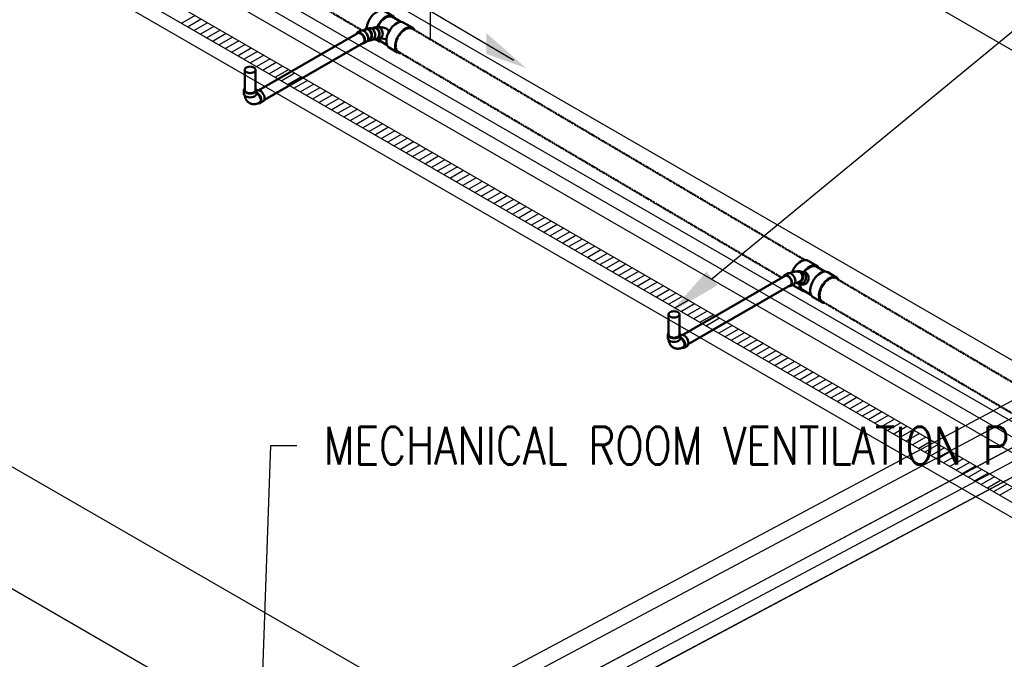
# Model space of a CAD drawing. Header units: inches. Extents: x -18562 to 16489, y -557 to 707.
# Tile 21 of 26: x 1583 to 1898, y 58 to 263. Entities that reach past the tile are written whole.
import ezdxf
from ezdxf import colors
from ezdxf.entities.mleader import LeaderData, LeaderLine
from ezdxf.math import Vec2, Vec3

# ---------------------------------------------------------------- set-up
doc = ezdxf.new("R2010")
doc.units = ezdxf.units.IN
doc.header["$LTSCALE"] = 0.5
doc.header["$MEASUREMENT"] = 0
doc.linetypes.add('Dash - 1_16_', pattern=[0.1875, 0.125, -0.0625])
doc.linetypes.add('Dot 1_32_', pattern=[0.03125, 0, -0.03125])
for name, color, linetype in [('M-DETL-LIGHT', 1, 'Continuous'), ('M-SECT-PATT', 8, 'Continuous'), ('P-PIPE', 3, 'Continuous'), ('P-SANR-FIXT', 6, 'Continuous'), ('S-ANNO-DIMS', 1, 'Continuous')]:
    doc.layers.add(name, color=color, linetype=linetype)
doc.styles.add('Annotative', font='romans.shx', dxfattribs={"width": 0.8, "height": 0.125})

# ---------------------------------------------------------------- blocks, each defined once
blk = doc.blocks.new('Tee Reducing Sanitary - PVC - Sch 40 - DWV - Standard-V9-DRAINAGE ISOMETRIC')
at = {"layer": 'P-PIPE', "color": 90, "lineweight": 50}
for p, q in [((2265.48, -60.99), (2262.5, -59.2)), ((2267.87, -62.72), (2265.15, -61.12)), ((2271.61, -64.6), (2268.78, -62.96)), ((2260.28, -64.32), (2259.24, -64.48)), ((2259.82, -68.4), (2260.41, -68.72)), ((2259.86, -68.39), (2260.82, -68.24)), ((2260.74, -68.59), (2263.41, -70.17)), ((2263.91, -70.79), (2266.73, -72.48))]:
    blk.add_line(p, q, dxfattribs=at)
for points in [[(2257.06, -63.68, 0), (2257.47, -62.58, 0), (2258.05, -61.52, 0), (2258.78, -60.58, 0), (2259.6, -59.81, 0), (2260.46, -59.28, 0), (2261.29, -59.01, 0), (2262.05, -59.03, 0), (2262.5, -59.2, 0)], [(2265.94, -61.57, 0), (2265.93, -61.55, 0), (2265.48, -60.99, 0), (2264.85, -60.69, 0), (2264.1, -60.67, 0), (2263.26, -60.94, 0), (2262.41, -61.47, 0), (2261.59, -62.24, 0), (2260.86, -63.18, 0), (2260.27, -64.24, 0), (2260.24, -64.33, 0)], [(2260.42, -64.33, 0), (2260.99, -63.29, 0), (2261.67, -62.41, 0), (2262.44, -61.69, 0), (2263.24, -61.19, 0), (2264.03, -60.94, 0), (2264.73, -60.95, 0), (2265.15, -61.12, 0)], [(2263.37, -67.41, 0), (2263.78, -66.31, 0), (2264.36, -65.26, 0), (2265.09, -64.31, 0), (2265.91, -63.55, 0), (2266.77, -63.01, 0), (2267.6, -62.74, 0), (2268.36, -62.76, 0), (2268.78, -62.96, 0)], [(2260.94, -67.26, 0), (2261.02, -66.77, 0), (2261, -66.26, 0), (2260.88, -65.76, 0), (2260.67, -65.3, 0), (2260.39, -64.93, 0), (2260.04, -64.65, 0), (2259.66, -64.5, 0), (2259.28, -64.48, 0), (2258.91, -64.59, 0), (2258.59, -64.83, 0), (2258.58, -64.84, 0)], [(2260.28, -64.32, 0), (2260.66, -64.34, 0), (2261.04, -64.49, 0), (2261.38, -64.77, 0), (2261.67, -65.15, 0), (2261.88, -65.6, 0), (2262, -66.1, 0), (2262.02, -66.62, 0), (2261.94, -67.11, 0)], [(2272.26, -65.33, 0), (2272.24, -65.28, 0), (2271.79, -64.72, 0), (2271.16, -64.42, 0), (2270.41, -64.4, 0), (2269.57, -64.67, 0), (2268.72, -65.21, 0), (2267.9, -65.97, 0), (2267.17, -66.92, 0), (2266.58, -67.97, 0), (2266.18, -69.07, 0)], [(2259.1, -68.24, 0), (2259.43, -68.38, 0), (2259.82, -68.4, 0), (2260.19, -68.29, 0), (2260.51, -68.05, 0), (2260.77, -67.7, 0), (2260.94, -67.26, 0)], [(2260.11, -68.35, 0), (2260.41, -68.72, 0), (2261.03, -69.02, 0), (2261.46, -69.03, 0)], [(2261.94, -67.11, 0), (2261.77, -67.54, 0), (2261.51, -67.89, 0), (2261.18, -68.13, 0), (2260.82, -68.24, 0)], [(2263.91, -70.79, 0), (2263.91, -70.79, 0), (2263.46, -70.23, 0), (2263.21, -69.44, 0), (2263.18, -68.48, 0), (2263.37, -67.41, 0)], [(2266.18, -69.07, 0), (2265.99, -70.14, 0), (2266.02, -71.1, 0), (2266.26, -71.89, 0), (2266.72, -72.45, 0), (2267.34, -72.75, 0), (2267.88, -72.76, 0)]]:
    blk.add_polyline3d(points, dxfattribs=at)
for centre, radius, start, end in [((2261.34, -68.77), 4.35, 62.0701, 95.6752), ((2261.87, -66.7), 2.32, 21.4057, 49.5514), ((2262.52, -66.5), 2.75, 220.8853, 229.4397), ((2261.15, -72.82), 4.85, 65.0933, 86.0428)]:
    blk.add_arc(centre, radius, start, end, dxfattribs=at)
blk = doc.blocks.new('Tee Reducing Sanitary - PVC - Sch 40 - DWV - Standard-V10-DRAINAGE ISOMETRIC')
at = {"layer": 'P-PIPE', "color": 90, "lineweight": 50}
for p, q in [((2401.27, -141), (2398.47, -139.34)), ((2403.64, -142.73), (2401.03, -141.18)), ((2397.31, -143.03), (2396.39, -142.8)), ((2407.38, -144.61), (2404.58, -142.95)), ((2393.38, -147.07), (2396.18, -148.73)), ((2395.5, -146.66), (2396.37, -146.86)), ((2396.51, -148.6), (2399.18, -150.18)), ((2399.85, -150.92), (2402.65, -152.58))]:
    blk.add_line(p, q, dxfattribs=at)
for points in [[(2393.25, -142.58, 0), (2393.83, -141.53, 0), (2394.56, -140.58, 0), (2395.38, -139.82, 0), (2396.24, -139.29, 0), (2397.08, -139.02, 0), (2397.84, -139.04, 0), (2398.47, -139.34, 0)], [(2401.72, -141.58, 0), (2401.72, -141.57, 0), (2401.27, -141, 0), (2400.64, -140.7, 0), (2399.88, -140.68, 0), (2399.04, -140.95, 0), (2398.18, -141.48, 0), (2397.36, -142.25, 0), (2396.85, -142.91, 0)], [(2397.03, -142.95, 0), (2397.45, -142.41, 0), (2398.22, -141.7, 0), (2399.02, -141.2, 0), (2399.81, -140.95, 0), (2400.52, -140.96, 0), (2401.03, -141.18, 0)], [(2393.19, -142.73, 0), (2393.25, -142.58, 0)], [(2397.33, -145.55, 0), (2397.5, -145.07, 0), (2397.56, -144.55, 0), (2397.5, -144.05, 0), (2397.35, -143.6, 0), (2397.09, -143.22, 0), (2396.76, -142.95, 0), (2396.37, -142.8, 0), (2396.15, -142.78, 0)], [(2397.31, -143.03, 0), (2397.63, -143.15, 0), (2397.96, -143.42, 0), (2398.21, -143.8, 0), (2398.37, -144.26, 0), (2398.42, -144.75, 0), (2398.37, -145.27, 0), (2398.2, -145.75, 0)], [(2399.54, -146.32, 0), (2400.13, -145.26, 0), (2400.85, -144.32, 0), (2401.68, -143.55, 0), (2402.54, -143.02, 0), (2403.37, -142.75, 0), (2404.13, -142.77, 0), (2404.58, -142.95, 0)], [(2408.07, -145.47, 0), (2408.01, -145.3, 0), (2407.56, -144.73, 0), (2406.93, -144.43, 0), (2406.17, -144.42, 0), (2405.34, -144.68, 0), (2404.48, -145.22, 0), (2403.66, -145.98, 0), (2402.93, -146.92, 0), (2402.34, -147.98, 0)], [(2395.42, -146.62, 0), (2395.51, -146.66, 0), (2395.93, -146.68, 0), (2396.35, -146.57, 0), (2396.74, -146.33, 0), (2397.07, -145.99, 0), (2397.33, -145.55, 0)], [(2395.46, -146.65, 0), (2395.48, -147.37, 0), (2395.73, -148.16, 0), (2396.18, -148.73, 0), (2396.81, -149.03, 0), (2397.22, -149.04, 0)], [(2396.51, -148.6, 0), (2396.35, -148.48, 0), (2395.92, -147.95, 0), (2395.68, -147.21, 0), (2395.67, -146.71, 0)], [(2398.2, -145.75, 0), (2397.94, -146.19, 0), (2397.61, -146.53, 0), (2397.22, -146.77, 0), (2396.8, -146.88, 0), (2396.38, -146.86, 0), (2396.38, -146.86, 0)], [(2399.85, -150.92, 0), (2399.68, -150.8, 0), (2399.22, -150.24, 0), (2398.97, -149.45, 0), (2398.94, -148.48, 0), (2399.14, -147.42, 0), (2399.54, -146.32, 0)], [(2402.34, -147.98, 0), (2401.94, -149.08, 0), (2401.74, -150.15, 0), (2401.77, -151.11, 0), (2402.02, -151.9, 0), (2402.48, -152.46, 0), (2403.11, -152.76, 0), (2403.66, -152.78, 0)]]:
    blk.add_polyline3d(points, dxfattribs=at)
blk = doc.blocks.new('Bend - PVC - Sch 40 - DWV_USACE - Standard-1118567-DRAINAGE ISOMETRIC')
at = {"layer": 'P-PIPE', "color": 90, "lineweight": 50}
for p, q in [((2391.83, -143.28), (2390.75, -143.9)), ((2396.33, -142.79), (2395.5, -142.59)), ((2392.73, -147.33), (2393.79, -146.72)), ((2394.61, -146.45), (2395.48, -146.65))]:
    blk.add_line(p, q, dxfattribs=at)
for points in [[(2391.74, -144, 0), (2391.38, -143.84, 0), (2391.04, -143.81, 0), (2390.75, -143.9, 0), (2390.53, -144.11, 0), (2390.42, -144.35, 0)], [(2392.08, -147.38, 0), (2392.1, -147.38, 0), (2392.44, -147.42, 0), (2392.73, -147.33, 0), (2392.95, -147.12, 0), (2393.09, -146.81, 0), (2393.14, -146.42, 0), (2393.09, -145.98, 0), (2392.95, -145.51, 0), (2392.73, -145.04, 0), (2392.44, -144.62, 0), (2392.1, -144.26, 0), (2391.74, -144, 0)], [(2391.83, -143.28, 0), (2392.1, -143.2, 0), (2392.44, -143.23, 0), (2392.8, -143.39, 0)], [(2395.46, -142.85, 0), (2395.21, -142.77, 0), (2394.96, -142.74, 0), (2394.72, -142.72, 0), (2394.48, -142.72, 0), (2394.24, -142.73, 0), (2394, -142.75, 0), (2393.76, -142.79, 0), (2393.53, -142.84, 0), (2393.3, -142.9, 0), (2393.07, -142.97, 0), (2392.85, -143.05, 0), (2392.63, -143.13, 0), (2392.43, -143.22, 0)], [(2392.8, -143.39, 0), (2393.16, -143.65, 0), (2393.5, -144.01, 0), (2393.79, -144.43, 0), (2394.01, -144.89, 0), (2394.15, -145.36, 0), (2394.2, -145.81, 0), (2394.15, -146.2, 0), (2394.01, -146.51, 0), (2393.79, -146.72, 0)], [(2394.19, -146.29, 0), (2394.64, -146.46, 0), (2395.06, -146.47, 0), (2395.47, -146.36, 0), (2395.86, -146.12, 0), (2396.2, -145.76, 0), (2396.45, -145.33, 0), (2396.61, -144.84, 0), (2396.67, -144.33, 0), (2396.61, -143.83, 0), (2396.45, -143.38, 0), (2396.19, -143, 0), (2395.85, -142.73, 0)], [(2395.85, -142.73, 0), (2395.47, -142.59, 0), (2395.05, -142.57, 0), (2394.63, -142.69, 0), (2394.59, -142.71, 0)], [(2395.46, -142.85, 0), (2395.76, -142.94, 0)], [(2396.33, -142.79, 0), (2396.72, -142.94, 0)], [(2394.81, -146.25, 0), (2394.64, -146.22, 0), (2394.61, -146.22, 0), (2394.58, -146.22, 0), (2394.54, -146.22, 0), (2394.5, -146.22, 0), (2394.45, -146.22, 0), (2394.39, -146.23, 0), (2394.32, -146.25, 0), (2394.25, -146.27, 0), (2394.17, -146.29, 0), (2394.11, -146.31, 0)]]:
    blk.add_polyline3d(points, dxfattribs=at)
blk.add_arc((2394.56, -144.39), 1.88, 277.6694, 50.1824, dxfattribs=at)
blk = doc.blocks.new('Bend - PVC - Sch 40 - DWV_USACE - Standard-V17-DRAINAGE ISOMETRIC')
at = {"layer": 'P-PIPE', "color": 90, "lineweight": 50}
for p, q in [((2255, -65.52), (2253.94, -66.14)), ((2257.8, -64.71), (2256.8, -64.87)), ((2255.92, -69.56), (2256.98, -68.95)), ((2257.42, -68.78), (2258.39, -68.62))]:
    blk.add_line(p, q, dxfattribs=at)
for points in [[(2254.93, -66.23, 0), (2254.57, -66.08, 0), (2254.23, -66.05, 0), (2253.94, -66.14, 0), (2253.72, -66.34, 0), (2253.63, -66.55, 0)], [(2255, -65.52, 0), (2255.29, -65.43, 0), (2255.63, -65.47, 0), (2255.99, -65.62, 0)], [(2256.84, -65.09, 0), (2256.63, -65.13, 0), (2256.42, -65.18, 0), (2256.22, -65.24, 0), (2256.02, -65.3, 0), (2255.82, -65.38, 0), (2255.64, -65.46, 0)], [(2255.99, -65.62, 0), (2256.36, -65.89, 0), (2256.69, -66.24, 0), (2256.98, -66.67, 0), (2257.2, -67.13, 0), (2257.34, -67.6, 0), (2257.39, -68.05, 0), (2257.34, -68.44, 0), (2257.2, -68.75, 0), (2257.2, -68.75, 0)], [(2257.59, -65.03, 0), (2257.21, -64.88, 0), (2256.82, -64.86, 0), (2256.46, -64.98, 0), (2256.14, -65.22, 0), (2256.12, -65.24, 0)], [(2256.84, -65.09, 0), (2257.08, -65.09, 0), (2257.53, -65.23, 0)], [(2257.18, -68.77, 0), (2257.39, -68.78, 0), (2257.76, -68.66, 0), (2258.08, -68.42, 0), (2258.34, -68.07, 0), (2258.51, -67.63, 0), (2258.58, -67.14, 0), (2258.56, -66.62, 0), (2258.44, -66.12, 0), (2258.22, -65.67, 0), (2257.93, -65.3, 0), (2257.59, -65.03, 0)], [(2257.53, -65.23, 0), (2257.93, -65.57, 0), (2258.23, -66.06, 0), (2258.39, -66.65, 0), (2258.4, -67.25, 0), (2258.25, -67.8, 0), (2257.97, -68.23, 0), (2257.58, -68.5, 0), (2257.3, -68.53, 0)], [(2257.8, -64.71, 0), (2258.2, -64.72, 0), (2258.58, -64.87, 0)], [(2258.58, -64.87, 0), (2258.93, -65.14, 0), (2259.22, -65.51, 0), (2259.43, -65.97, 0), (2259.56, -66.47, 0), (2259.58, -66.98, 0), (2259.5, -67.47, 0), (2259.33, -67.91, 0), (2259.08, -68.26, 0), (2258.76, -68.51, 0), (2258.39, -68.62, 0)], [(2255.42, -69.63, 0), (2255.63, -69.65, 0), (2255.92, -69.56, 0), (2256.14, -69.36, 0), (2256.28, -69.05, 0), (2256.33, -68.66, 0), (2256.28, -68.21, 0), (2256.14, -67.74, 0), (2255.92, -67.28, 0), (2255.63, -66.85, 0), (2255.29, -66.5, 0), (2254.93, -66.23, 0)], [(2257.2, -68.75, 0), (2256.98, -68.95, 0)]]:
    blk.add_polyline3d(points, dxfattribs=at)
blk = doc.blocks.new('Bend - PVC - Sch 40 - DWV_USACE - Standard-V1-DRAINAGE ISOMETRIC')
at = {"layer": 'P-PIPE', "color": 90, "lineweight": 50}
for p, q in [((1702.8, 212.65), (1702.8, 211.43)), ((1706.76, 211.43), (1706.76, 212.65)), ((1707.02, 212.51), (1706.77, 212.36)), ((1707.94, 208.46), (1709, 209.08))]:
    blk.add_line(p, q, dxfattribs=at)
for points in [[(1703.06, 213.22, 0), (1702.87, 212.95, 0), (1702.8, 212.65, 0), (1702.87, 212.36, 0), (1703.07, 212.08, 0), (1703.38, 211.85, 0)], [(1703.38, 210.62, 0), (1703.07, 210.86, 0), (1702.87, 211.13, 0), (1702.8, 211.43, 0), (1702.8, 211.43, 0)], [(1703.38, 211.85, 0), (1703.79, 211.66, 0), (1704.27, 211.55, 0), (1704.78, 211.51, 0), (1705.29, 211.55, 0), (1705.77, 211.66, 0), (1706.18, 211.85, 0), (1706.49, 212.08, 0), (1706.69, 212.36, 0), (1706.76, 212.65, 0), (1706.69, 212.95, 0), (1706.53, 213.17, 0)], [(1706.76, 211.43, 0), (1706.69, 211.13, 0), (1706.49, 210.86, 0), (1706.18, 210.62, 0), (1705.77, 210.44, 0), (1705.29, 210.33, 0), (1704.78, 210.29, 0), (1704.27, 210.33, 0), (1703.79, 210.44, 0), (1703.38, 210.62, 0)], [(1706.95, 211.79, 0), (1706.79, 211.86, 0)], [(1707.31, 208.41, 0), (1707.65, 208.38, 0), (1707.94, 208.46, 0), (1708.16, 208.67, 0), (1708.3, 208.98, 0), (1708.34, 209.37, 0), (1708.3, 209.82, 0), (1708.16, 210.29, 0), (1707.94, 210.75, 0), (1707.65, 211.17, 0), (1707.31, 211.53, 0), (1706.95, 211.79, 0)], [(1707.74, 208.63, 0), (1708.02, 208.85, 0), (1708.16, 209.23, 0), (1708.16, 209.72, 0), (1708.02, 210.27, 0), (1707.74, 210.81, 0), (1707.37, 211.28, 0), (1706.95, 211.61, 0)], [(1707.02, 212.51, 0), (1707.31, 212.59, 0), (1707.64, 212.56, 0), (1708.01, 212.41, 0)], [(1708.01, 212.41, 0), (1708.37, 212.14, 0), (1708.71, 211.79, 0), (1709, 211.36, 0), (1709.22, 210.9, 0), (1709.36, 210.43, 0), (1709.41, 209.98, 0), (1709.36, 209.59, 0), (1709.22, 209.28, 0), (1709, 209.08, 0), (1708.99, 209.08, 0)], [(1704.54, 208.51, 0), (1704.38, 208.61, 0), (1704.22, 208.73, 0), (1704.08, 208.85, 0), (1703.94, 208.98, 0), (1703.81, 209.12, 0), (1703.7, 209.26, 0), (1703.59, 209.41, 0), (1703.5, 209.56, 0), (1703.41, 209.72, 0), (1703.34, 209.88, 0), (1703.27, 210.03, 0), (1703.22, 210.2, 0), (1703.17, 210.36, 0), (1703.13, 210.52, 0), (1703.09, 210.68, 0), (1703.07, 210.84, 0), (1703.07, 210.86, 0)], [(1704.54, 208.51, 0), (1704.71, 208.42, 0), (1704.88, 208.34, 0), (1705.06, 208.28, 0), (1705.24, 208.22, 0), (1705.43, 208.18, 0), (1705.61, 208.16, 0), (1705.79, 208.14, 0), (1705.97, 208.13, 0), (1706.15, 208.14, 0), (1706.32, 208.15, 0), (1706.49, 208.18, 0), (1706.66, 208.21, 0), (1706.82, 208.25, 0), (1706.98, 208.29, 0), (1707.14, 208.35, 0), (1707.29, 208.4, 0), (1707.44, 208.47, 0), (1707.59, 208.54, 0), (1707.73, 208.61, 0), (1707.74, 208.63, 0)]]:
    blk.add_polyline3d(points, dxfattribs=at)
blk.add_arc((1706.59, 211.11), 0.613, 54.8013, 71.9437, dxfattribs=at)
blk = doc.blocks.new('Mechanical_Box_G_rvt-1-DRAINAGE ISOMETRIC')
at = {"layer": 'M-DETL-LIGHT'}
for p, q in [((1638.97, 264.31), (1634.73, 261.86)), ((1640.97, 263.16), (1636.73, 260.71)), ((1642.97, 262), (1638.73, 259.55)), ((1644.97, 260.85), (1640.73, 258.4)), ((1646.97, 259.69), (1642.73, 257.24)), ((1648.97, 258.54), (1644.73, 256.09)), ((1650.97, 257.38), (1646.73, 254.93)), ((1652.97, 256.23), (1648.73, 253.78)), ((1654.97, 255.07), (1650.73, 252.62)), ((1656.97, 253.92), (1652.73, 251.47)), ((1658.97, 252.77), (1654.73, 250.32)), ((1660.97, 251.61), (1656.73, 249.16)), ((1662.97, 250.46), (1658.73, 248.01)), ((1664.97, 249.3), (1660.73, 246.85)), ((1666.97, 248.15), (1662.73, 245.7)), ((1668.97, 246.99), (1664.73, 244.54)), ((1670.97, 245.84), (1666.73, 243.39)), ((1672.97, 244.68), (1668.73, 242.23)), ((1674.97, 243.53), (1670.73, 241.08)), ((1676.97, 242.37), (1672.73, 239.92)), ((1678.97, 241.22), (1674.73, 238.77)), ((1680.97, 240.06), (1676.73, 237.61)), ((1682.97, 238.91), (1678.73, 236.46)), ((1684.97, 237.75), (1680.73, 235.3)), ((1686.97, 236.6), (1682.73, 234.15)), ((1688.97, 235.44), (1684.73, 233)), ((1690.97, 234.29), (1686.73, 231.84)), ((1692.97, 233.14), (1688.73, 230.69)), ((1694.97, 231.98), (1690.73, 229.53)), ((1696.97, 230.83), (1692.73, 228.38)), ((1698.97, 229.67), (1694.73, 227.22)), ((1700.97, 228.52), (1696.73, 226.07)), ((1702.97, 227.36), (1698.73, 224.91)), ((1704.97, 226.21), (1700.73, 223.76)), ((1706.97, 225.05), (1702.73, 222.6)), ((1708.97, 223.9), (1704.73, 221.45)), ((1710.97, 222.74), (1706.73, 220.29)), ((1712.97, 221.59), (1708.73, 219.14)), ((1714.97, 220.43), (1710.73, 217.98)), ((1716.97, 219.28), (1712.73, 216.83)), ((1718.97, 218.12), (1714.73, 215.67)), ((1720.97, 216.97), (1716.73, 214.52)), ((1722.97, 215.81), (1718.73, 213.37)), ((1724.97, 214.66), (1720.73, 212.21)), ((1726.97, 213.51), (1722.73, 211.06)), ((1728.97, 212.35), (1724.73, 209.9)), ((1730.97, 211.2), (1726.73, 208.75)), ((1732.97, 210.04), (1728.73, 207.59)), ((1734.97, 208.89), (1730.73, 206.44)), ((1736.97, 207.73), (1732.73, 205.28)), ((1738.97, 206.58), (1734.73, 204.13)), ((1740.97, 205.42), (1736.73, 202.97)), ((1742.97, 204.27), (1738.73, 201.82)), ((1744.97, 203.11), (1740.73, 200.66)), ((1746.97, 201.96), (1742.73, 199.51)), ((1748.97, 200.8), (1744.73, 198.35)), ((1750.97, 199.65), (1746.73, 197.2)), ((1752.97, 198.49), (1748.73, 196.04)), ((1754.97, 197.34), (1750.73, 194.89)), ((1756.97, 196.18), (1752.73, 193.74)), ((1758.97, 195.03), (1754.73, 192.58)), ((1760.97, 193.88), (1756.73, 191.43)), ((1762.97, 192.72), (1758.73, 190.27)), ((1764.97, 191.57), (1760.73, 189.12)), ((1766.97, 190.41), (1762.73, 187.96)), ((1768.97, 189.26), (1764.73, 186.81)), ((1770.97, 188.1), (1766.73, 185.65)), ((1772.97, 186.95), (1768.73, 184.5)), ((1774.97, 185.79), (1770.73, 183.34)), ((1776.97, 184.64), (1772.73, 182.19)), ((1778.97, 183.48), (1774.73, 181.03)), ((1780.97, 182.33), (1776.73, 179.88)), ((1782.97, 181.17), (1778.73, 178.72)), ((1784.97, 180.02), (1780.73, 177.57)), ((1786.97, 178.86), (1782.73, 176.41)), ((1788.97, 177.71), (1784.73, 175.26)), ((1790.97, 176.55), (1786.73, 174.11)), ((1792.97, 175.4), (1788.73, 172.95)), ((1794.97, 174.25), (1790.73, 171.8)), ((1796.97, 173.09), (1792.73, 170.64)), ((1798.97, 171.94), (1794.73, 169.49)), ((1800.97, 170.78), (1796.73, 168.33)), ((1802.97, 169.63), (1798.73, 167.18)), ((1804.97, 168.47), (1800.73, 166.02)), ((1806.97, 167.32), (1802.73, 164.87)), ((1808.97, 166.16), (1804.73, 163.71)), ((1810.97, 165.01), (1806.73, 162.56)), ((1812.97, 163.85), (1808.73, 161.4)), ((1814.97, 162.7), (1810.73, 160.25)), ((1816.97, 161.54), (1812.73, 159.09)), ((1818.97, 160.39), (1814.73, 157.94)), ((1820.97, 159.23), (1816.73, 156.78)), ((1822.97, 158.08), (1818.73, 155.63)), ((1824.97, 156.92), (1820.73, 154.48)), ((1826.97, 155.77), (1822.73, 153.32)), ((1828.97, 154.62), (1824.73, 152.17)), ((1830.97, 153.46), (1826.73, 151.01)), ((1832.97, 152.31), (1828.73, 149.86)), ((1834.97, 151.15), (1830.73, 148.7)), ((1836.97, 150), (1832.73, 147.55)), ((1838.97, 148.84), (1834.73, 146.39)), ((1840.97, 147.69), (1836.73, 145.24)), ((1842.97, 146.53), (1838.73, 144.08)), ((1844.97, 145.38), (1840.73, 142.93)), ((1846.97, 144.22), (1842.73, 141.77)), ((1848.97, 143.07), (1844.73, 140.62)), ((1850.97, 141.91), (1846.73, 139.46)), ((1852.97, 140.76), (1848.73, 138.31)), ((1854.97, 139.6), (1850.73, 137.15)), ((1856.97, 138.45), (1852.73, 136)), ((1858.97, 137.29), (1854.73, 134.85)), ((1860.97, 136.14), (1856.73, 133.69)), ((1862.97, 134.99), (1858.73, 132.54)), ((1864.97, 133.83), (1860.73, 131.38)), ((1866.97, 132.68), (1862.73, 130.23)), ((1868.97, 131.52), (1864.73, 129.07)), ((1870.97, 130.37), (1866.73, 127.92)), ((1872.97, 129.21), (1868.73, 126.76)), ((1874.97, 128.06), (1870.73, 125.61)), ((1876.97, 126.9), (1872.73, 124.45)), ((1878.97, 125.75), (1874.73, 123.3)), ((1880.97, 124.59), (1876.73, 122.14)), ((1882.97, 123.44), (1878.73, 120.99)), ((1884.97, 122.28), (1880.73, 119.83)), ((1886.97, 121.13), (1882.73, 118.68)), ((1888.97, 119.97), (1884.73, 117.52)), ((1890.97, 118.82), (1886.73, 116.37)), ((1892.97, 117.67), (1888.73, 115.22)), ((1894.97, 116.51), (1890.73, 114.06)), ((1896.97, 115.36), (1892.73, 112.91)), ((1898.97, 114.2), (1894.73, 111.75)), ((1900.97, 113.05), (1896.73, 110.6))]:
    blk.add_line(p, q, dxfattribs=at)
at = {"layer": 'P-PIPE', "color": 90, "linetype": 'Dash - 1_16_', "lineweight": 50}
for p, q in [((1674.6, 270.09), (1692.48, 259.56)), ((1696.42, 260.3), (1695.57, 260.17)), ((1834.24, 186.01), (1708.49, 260.13)), ((1696.11, 256.72), (1696.87, 256.84)), ((1704.11, 252.7), (1826.82, 180.37)), ((1969.99, 106), (1844.25, 180.11)), ((1839.87, 172.68), (1961.15, 101.2))]:
    blk.add_line(p, q, dxfattribs=at)
at = {"layer": 'P-PIPE', "color": 90, "lineweight": 50}
for p, q in [((1691.11, 258.67), (1659.41, 240.37)), ((1661.16, 237.34), (1692.86, 255.64)), ((1654.86, 246.93), (1654.86, 240.45)), ((1658.36, 240.45), (1658.36, 246.93)), ((1827.92, 180.91), (1795.19, 162.01)), ((1796.92, 158.97), (1829.67, 177.88)), ((1790.62, 168.57), (1790.62, 162.09)), ((1794.12, 162.09), (1794.12, 168.57))]:
    blk.add_line(p, q, dxfattribs=at)
for points in [[(1691.12, 258.67, 0), (1691.37, 258.75, 0), (1691.66, 258.72, 0), (1691.98, 258.58, 0)], [(1696.42, 260.3, 0), (1696.69, 260.29, 0), (1697.03, 260.15, 0)], [(1697.03, 260.15, 0), (1697.33, 259.92, 0), (1697.59, 259.58, 0), (1697.78, 259.18, 0), (1697.89, 258.74, 0), (1697.91, 258.29, 0), (1697.84, 257.85, 0)], [(1691.98, 258.58, 0), (1692.31, 258.35, 0), (1692.6, 258.03, 0), (1692.86, 257.66, 0), (1693.06, 257.25, 0), (1693.18, 256.83, 0), (1693.22, 256.44, 0)], [(1693.22, 256.44, 0), (1693.18, 256.09, 0), (1693.06, 255.82, 0), (1692.86, 255.64, 0)], [(1697.84, 257.85, 0), (1697.69, 257.47, 0), (1697.46, 257.16, 0), (1697.18, 256.94, 0), (1696.85, 256.84, 0)], [(1655.37, 247.65, 0), (1655.09, 247.44, 0), (1654.92, 247.2, 0), (1654.86, 246.93, 0), (1654.92, 246.67, 0), (1655.09, 246.43, 0), (1655.37, 246.22, 0)], [(1657.84, 247.65, 0), (1657.48, 247.81, 0), (1657.06, 247.91, 0), (1656.61, 247.95, 0), (1656.15, 247.91, 0), (1655.73, 247.81, 0), (1655.37, 247.65, 0)], [(1655.37, 246.22, 0), (1655.73, 246.06, 0), (1656.15, 245.96, 0), (1656.61, 245.92, 0), (1657.06, 245.96, 0), (1657.48, 246.06, 0), (1657.84, 246.22, 0)], [(1657.84, 246.22, 0), (1658.12, 246.43, 0), (1658.3, 246.67, 0), (1658.36, 246.93, 0), (1658.3, 247.2, 0), (1658.12, 247.44, 0), (1657.84, 247.65, 0)], [(1655.37, 239.74, 0), (1655.09, 239.95, 0), (1654.92, 240.19, 0), (1654.86, 240.44, 0)], [(1657.84, 239.74, 0), (1657.48, 239.58, 0), (1657.06, 239.48, 0), (1656.61, 239.44, 0), (1656.15, 239.48, 0), (1655.73, 239.58, 0), (1655.37, 239.74, 0)], [(1658.36, 240.45, 0), (1658.3, 240.19, 0), (1658.12, 239.95, 0), (1657.84, 239.74, 0)], [(1827.93, 180.91, 0), (1828.17, 180.99, 0), (1828.47, 180.96, 0), (1828.79, 180.82, 0)], [(1828.79, 180.82, 0), (1829.11, 180.59, 0), (1829.41, 180.27, 0), (1829.67, 179.9, 0), (1829.86, 179.49, 0), (1829.99, 179.07, 0), (1830.03, 178.68, 0)], [(1830.03, 178.68, 0), (1829.99, 178.33, 0), (1829.86, 178.06, 0), (1829.67, 177.88, 0)], [(1791.13, 169.28, 0), (1790.85, 169.07, 0), (1790.68, 168.83, 0), (1790.62, 168.57, 0), (1790.68, 168.31, 0), (1790.85, 168.06, 0), (1791.13, 167.85, 0)], [(1793.61, 169.28, 0), (1793.25, 169.44, 0), (1792.82, 169.54, 0), (1792.37, 169.58, 0), (1791.92, 169.54, 0), (1791.5, 169.44, 0), (1791.13, 169.28, 0)], [(1791.13, 167.85, 0), (1791.5, 167.69, 0), (1791.92, 167.59, 0), (1792.37, 167.56, 0), (1792.82, 167.59, 0), (1793.25, 167.69, 0), (1793.61, 167.85, 0)], [(1793.61, 167.85, 0), (1793.89, 168.06, 0), (1794.06, 168.31, 0), (1794.12, 168.57, 0), (1794.06, 168.83, 0), (1793.89, 169.07, 0), (1793.61, 169.28, 0)], [(1791.13, 161.37, 0), (1790.85, 161.58, 0), (1790.68, 161.83, 0), (1790.62, 162.08, 0)], [(1793.61, 161.37, 0), (1793.25, 161.21, 0), (1792.82, 161.11, 0), (1792.37, 161.08, 0), (1791.92, 161.11, 0), (1791.5, 161.21, 0), (1791.13, 161.37, 0)], [(1794.12, 162.09, 0), (1794.06, 161.83, 0), (1793.89, 161.58, 0), (1793.61, 161.37, 0)]]:
    blk.add_polyline3d(points, dxfattribs=at)
at = {"layer": 'P-PIPE', "color": 90, "linetype": 'Dot 1_32_', "lineweight": 50}
for points in [[(1703.25, 254.66, 0), (1703.36, 255.62, 0), (1703.67, 256.64, 0), (1704.17, 257.65, 0), (1704.8, 258.57, 0), (1705.54, 259.34, 0), (1706.33, 259.92, 0)], [(1706.33, 259.92, 0), (1707.12, 260.26, 0), (1707.85, 260.33, 0), (1708.46, 260.14, 0)], [(1704.12, 252.7, 0), (1703.64, 253.14, 0), (1703.35, 253.81, 0), (1703.25, 254.66, 0)], [(1839.01, 174.64, 0), (1839.12, 175.61, 0), (1839.43, 176.63, 0), (1839.93, 177.63, 0), (1840.56, 178.55, 0), (1841.3, 179.33, 0), (1842.09, 179.9, 0)], [(1842.09, 179.9, 0), (1842.88, 180.24, 0), (1843.61, 180.31, 0), (1844.19, 180.14, 0)], [(1839.88, 172.68, 0), (1839.4, 173.12, 0), (1839.11, 173.79, 0), (1839.01, 174.64, 0)]]:
    blk.add_polyline3d(points, dxfattribs=at)
at = {"layer": 'P-PIPE', "color": 90, "lineweight": 50}
blk.add_arc((1700.02, 259.39), 6.21, 161.8441, 172.3866, dxfattribs=at)
at = {"layer": 'P-SANR-FIXT', "color": 1}
for p, q in [((1998.36, 56.82), (1620.97, 274.7)), ((1616.73, 272.25), (1989.87, 56.82)), ((1621.56, 269.46), (1998.36, 51.92)), ((1989.87, 51.92), (1616.73, 267.36))]:
    blk.add_line(p, q, dxfattribs=at)
at = {"layer": 'P-PIPE', "color": 90, "lineweight": 50}
for name, p in [('Tee Reducing Sanitary - PVC - Sch 40 - DWV - Standard-V9-DRAINAGE ISOMETRIC', (-562.95, 325.01)), ('Bend - PVC - Sch 40 - DWV_USACE - Standard-V17-DRAINAGE ISOMETRIC', (-562.95, 325.01)), ('Bend - PVC - Sch 40 - DWV_USACE - Standard-V1-DRAINAGE ISOMETRIC', (-48.17, 27.8)), ('Tee Reducing Sanitary - PVC - Sch 40 - DWV - Standard-V10-DRAINAGE ISOMETRIC', (-562.95, 325.01)), ('Bend - PVC - Sch 40 - DWV_USACE - Standard-1118567-DRAINAGE ISOMETRIC', (-562.95, 325.01)), ('Bend - PVC - Sch 40 - DWV_USACE - Standard-V1-DRAINAGE ISOMETRIC', (87.59, -50.57))]:
    blk.add_blockref(name, p, dxfattribs=at)

msp = doc.modelspace()

# ---------------------------------------------------------------- hatches: boundary and pattern name
at = {"layer": 'S-ANNO-DIMS', "lineweight": -3}
h = msp.add_hatch(color=256, dxfattribs=at)
h.dxf.hatch_style = 1
h.paths.add_polyline_path([(1745.1, 247.44), (1732.25, 258.7), (1732.25, 252.02)])

# ---------------------------------------------------------------- linework, layer by layer
at = {"layer": 'M-SECT-PATT', "lineweight": -3}
for p, q in [((1219.25, 646.72), (2015.47, 187.02)), ((2066.37, 58.17), (1231.98, 539.9)), ((2032.43, 58.02), (1231.98, 520.16)), ((1231.98, 515.41), (2015.45, 63.07)), ((1231.98, 510.36), (2015.45, 58.02)), ((1599.68, -19.54), (2032.43, 211.15)), ((2019.7, 198.89), (1586.95, -31.81)), ((2023.94, 191.54), (1591.19, -39.16)), ((2032.43, 191.54), (1599.68, -39.15)), ((2032.43, 191.54), (1599.68, -39.15)), ((1591.19, -39.15), (2015.45, 187.02)), ((1599.68, -44.06), (2032.43, 186.64)), ((2023.94, 182.12), (1599.68, -44.05)), ((1692.31, 55.06), (1552.3, 135.9)), ((1658.28, 35.52), (1552.3, 96.71))]:
    msp.add_line(p, q, dxfattribs=at)
at = {"layer": 'S-ANNO-DIMS', "lineweight": -3}
msp.add_lwpolyline([(1741.03, 249.91), (1714.23, 265.7), (1714.23, 256.75)], dxfattribs=at)

# ---------------------------------------------------------------- block references
at = {"color": 9}
msp.add_blockref('Mechanical_Box_G_rvt-1-DRAINAGE ISOMETRIC', (0, 0), dxfattribs=at)

# ---------------------------------------------------------------- leaders
at = {"layer": 'S-ANNO-DIMS', "lineweight": -3}
ml = msp.add_multileader_mtext('Standard', dxfattribs=at)
ml.set_content('8" SOLID PVC DRAIN', color=2, style='Annotative')
ml.set_leader_properties()
ml.build(insert=Vec2(0, 0))
ml.multileader.update_dxf_attribs({"text_right_attachment_type": 3, "dogleg_length": 0.36, "arrow_head_size": 17.28, "scale": 96})
ctx = ml.context
ctx.base_point, ctx.scale, ctx.char_height, ctx.arrow_head_size, ctx.landing_gap_size, ctx.plane_origin = Vec3(851.63, 231.35), 96, 12, 17.28, 8.64, Vec3(629.86, 597.83)
ctx.right_attachment = 3
notes = []
notes.append((ctx, [(1, (1, 1, 0), (965.58, 209.07), (-1, 0), 22.15, [(0, [(931.2, 330.01)], 0, [])])]))
ctx.mtext.insert, ctx.mtext.width, ctx.mtext.flow_direction = Vec3(860.27, 237.35), 79.9378, 5
ml = msp.add_multileader_mtext('Standard', dxfattribs=at)
ml.set_content('3"%%C SOLID PVC FROM\\PPERIMETER TRENCH\\PDRAIN (TYP.)', color=2, style='Annotative')
ml.set_leader_properties()
ml.build(insert=Vec2(0, 0))
ml.multileader.update_dxf_attribs({"dogleg_length": 0.36, "arrow_head_size": 17.28, "scale": 96})
ctx = ml.context
ctx.base_point, ctx.scale, ctx.char_height, ctx.arrow_head_size, ctx.landing_gap_size, ctx.plane_origin = Vec3(1980.33, 296.35), 96, 12, 17.28, 8.64, Vec3(1945.77, 296.35)
notes.append((ctx, [(0, (1, 1, 0), (1945.77, 296.35), (1, 0), 34.56, [(0, [(1791.22, 169.13)], 0, [])])]))
ctx.mtext.insert, ctx.mtext.flow_direction = Vec3(1988.97, 304.35), 5
ml = msp.add_multileader_mtext('Standard', dxfattribs=at)
ml.set_content('MECHANICAL ROOM VENTILATION PIPES REF: S405A', color=2, style='Annotative')
ml.set_leader_properties()
ml.build(insert=Vec2(0, 0))
ml.multileader.update_dxf_attribs({"dogleg_length": 0.36, "arrow_head_size": 17.28, "scale": 96})
ctx = ml.context
ctx.base_point, ctx.scale, ctx.char_height, ctx.arrow_head_size, ctx.landing_gap_size, ctx.plane_origin = Vec3(1671.52, 126.5), 96, 12, 17.28, 8.64, Vec3(1673.18, 126.83)
notes.append((ctx, [(0, (1, 1, 0), (1663.25, 126.5), (1, 0), 8.27, [(1, [(1693.08, -51.69), (1655.93, -79.46)], 0, [])])]))
ctx.mtext.insert, ctx.mtext.width, ctx.mtext.defined_height, ctx.mtext.flow_direction = Vec3(1680.16, 132.5), 154.2578, 51.32, 5
for ctx, leaders in notes:
    for number, flags, end, landing, length, lines in leaders:
        leader = LeaderData()
        leader.index, (leader.has_last_leader_line, leader.has_dogleg_vector, leader.attachment_direction) = number, flags
        leader.last_leader_point, leader.dogleg_vector, leader.dogleg_length = Vec3(end), Vec3(landing), length
        for number, points, colour, breaks in lines:
            line = LeaderLine()
            line.index, line.vertices, line.color, line.breaks = number, Vec3.list(points), colors.encode_raw_color(colour), breaks
            leader.lines.append(line)
        ctx.leaders.append(leader)

doc.saveas('drawing.dxf')
